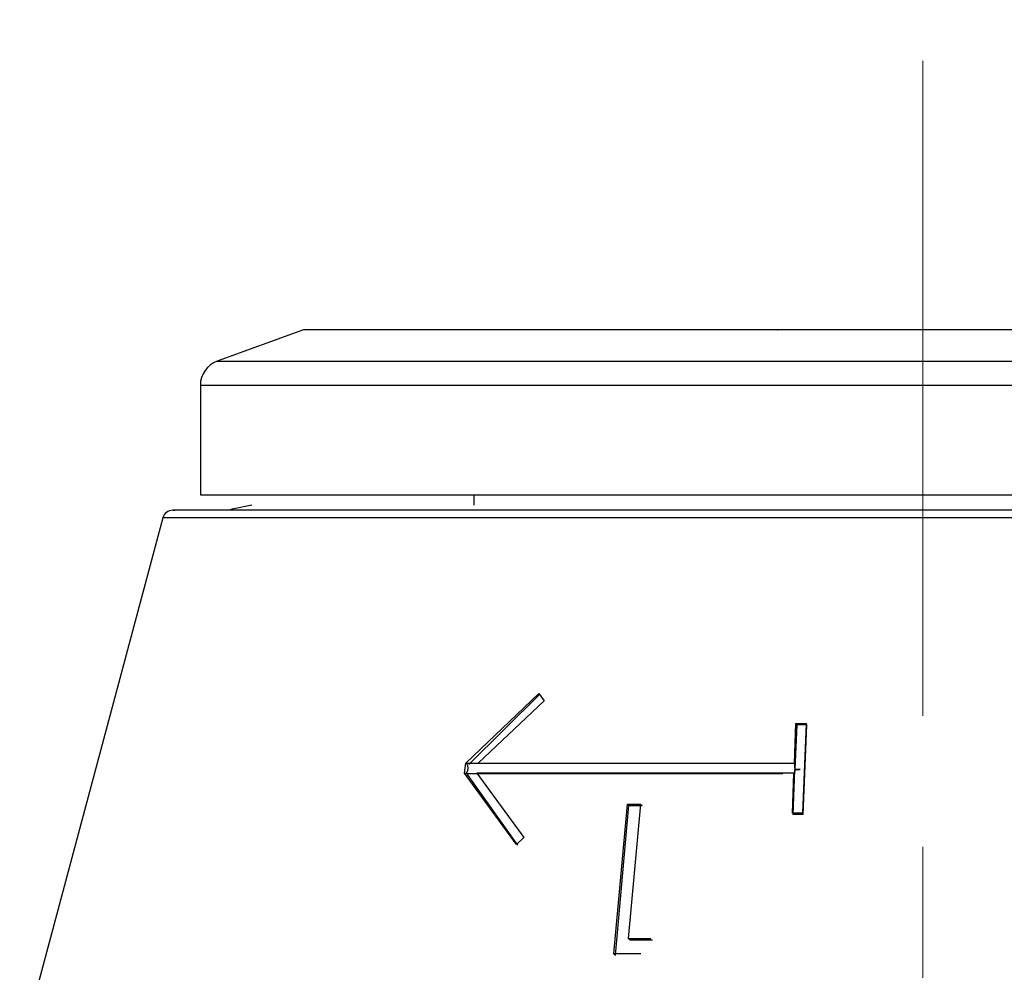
# Model space of a CAD drawing. Header units: inches. Extents: x 2.6 to 37.8, y 3.5 to 30.8.
# Tile 15 of 32: x 14.5 to 15.2, y 22.4 to 23.1. Entities that reach past the tile are written whole.
import ezdxf

# ---------------------------------------------------------------- set-up
doc = ezdxf.new("R2010")
doc.units = ezdxf.units.IN
doc.header["$MEASUREMENT"] = 0
doc.linetypes.add('CENTERX2', pattern=[0.8, 0.5, -0.1, 0.1, -0.1])

msp = doc.modelspace()

# ---------------------------------------------------------------- linework, layer by layer
at = {"color": 7, "linetype": 'CENTERX2', "lineweight": 18}
msp.add_line((15.16344, 11.38872), (15.16344, 23.12002), dxfattribs=at)
at = {"color": 7, "linetype": 'Continuous', "lineweight": 25}
for p, q in [((14.691, 22.88343), (14.62521, 22.85949)), ((15.63058, 22.88343), (14.691, 22.88343)), ((14.61226, 22.84099), (14.61226, 22.75745)), ((14.61226, 22.75745), (15.70843, 22.75745)), ((14.82092, 22.75745), (14.82092, 22.74957)), ((14.58367, 22.7398), (14.47447, 22.33225)), ((14.81487, 22.55259), (14.87052, 22.60574)), ((14.87132, 22.60535), (14.81697, 22.55157)), ((14.87463, 22.60023), (14.82422, 22.55259)), ((14.87052, 22.60574), (14.87463, 22.60023)), ((15.06539, 22.55259), (15.06661, 22.58301)), ((15.06717, 22.58199), (15.06581, 22.54806)), ((15.06661, 22.58301), (15.07439, 22.58301)), ((15.06717, 22.58199), (15.06661, 22.58301)), ((15.07496, 22.58199), (15.06717, 22.58199)), ((15.07439, 22.58301), (15.07165, 22.51456)), ((15.07222, 22.51354), (15.07496, 22.58199)), ((15.07496, 22.58199), (15.07439, 22.58301)), ((14.81374, 22.54498), (14.81487, 22.55259)), ((14.81487, 22.55259), (14.82422, 22.55259)), ((14.82422, 22.55259), (15.06539, 22.55259)), ((15.06443, 22.51354), (15.06579, 22.54747)), ((15.06579, 22.54747), (15.06969, 22.54777)), ((15.06582, 22.54878), (15.06581, 22.54806)), ((15.06969, 22.54777), (15.06581, 22.54806)), ((14.85338, 22.4906), (14.81374, 22.54498)), ((14.81448, 22.54485), (15.05654, 22.54485)), ((14.81585, 22.54396), (14.85425, 22.49018)), ((14.82305, 22.54498), (14.85908, 22.49585)), ((15.06508, 22.54498), (14.82305, 22.54498)), ((15.06386, 22.51456), (15.06508, 22.54498)), ((14.92772, 22.40723), (14.93798, 22.52131)), ((14.92896, 22.40623), (14.93922, 22.52032)), ((14.93798, 22.52132), (14.94793, 22.52132)), ((14.93798, 22.52131), (14.93922, 22.52032)), ((14.94793, 22.52134), (14.93873, 22.41895)), ((14.93922, 22.52032), (14.9492, 22.52032)), ((14.94793, 22.52134), (14.9492, 22.52032)), ((15.07165, 22.51456), (15.06386, 22.51456)), ((15.07222, 22.51354), (15.06443, 22.51354)), ((14.85908, 22.49585), (14.85338, 22.4906)), ((14.93873, 22.41895), (14.95591, 22.4189)), ((14.94, 22.41793), (14.93873, 22.41895)), ((14.94, 22.41793), (14.95712, 22.41793)), ((14.94828, 22.40724), (14.92772, 22.40723)), ((14.92772, 22.40723), (14.92896, 22.40623))]:
    msp.add_line(p, q, dxfattribs=at)
at = {"color": 8, "linetype": 'Continuous', "lineweight": 25}
for p, q in [((14.62521, 22.85949), (15.69562, 22.85949)), ((14.61226, 22.84099), (15.71462, 22.84099)), ((15.7367, 22.7398), (14.58367, 22.7398))]:
    msp.add_line(p, q, dxfattribs=at)
at = {"color": 7, "linetype": 'Continuous', "lineweight": 25, "flags": 128}
msp.add_lwpolyline([(14.65163, 22.74957), (14.63657, 22.74658), (14.63494, 22.74586)], dxfattribs=at)
at = {"color": 7, "linetype": 'Continuous', "lineweight": 25}
for centre, radius, start, end in [((14.63195, 22.84099), 0.01969, 110, 180), ((14.59127, 22.73776), 0.00787, 90, 165)]:
    msp.add_arc(centre, radius, start, end, dxfattribs=at)
for points, knots in [([(15.14517, 22.88343), (15.1417, 22.88343), (15.1364, 22.88343), (15.12565, 22.88344), (15.11649, 22.88343), (15.10649, 22.88344), (15.09358, 22.88343), (15.07812, 22.88343), (15.06554, 22.88343), (15.05818, 22.88344), (15.05432, 22.88343), (15.05244, 22.88344), (15.05262, 22.88343), (15.05267, 22.88343)], [0, 0, 0, 0, 0.141577, 0.216435, 0.295626, 0.370074, 0.449675, 0.591252, 0.732829, 0.812419, 0.886878, 0.966057, 1, 1, 1, 1]), ([(15.72918, 22.74563), (15.72213, 22.74563), (15.7076, 22.74563), (15.66019, 22.74563), (15.59266, 22.74563), (15.50542, 22.74563), (15.42047, 22.74563), (15.34806, 22.74563), (15.27537, 22.74563), (15.18447, 22.74563), (15.07744, 22.74563), (14.97332, 22.74563), (14.87246, 22.74563), (14.77902, 22.74563), (14.69963, 22.74563), (14.64971, 22.74563), (14.62073, 22.74563), (14.60073, 22.74563), (14.58918, 22.74563), (14.59224, 22.74563), (14.59268, 22.74563)], [0, 0, 0, 0, 0.0611711, 0.1260062, 0.1935369, 0.2625006, 0.3314643, 0.3652669, 0.3990817, 0.4639168, 0.5250879, 0.5862589, 0.6510941, 0.7186247, 0.7875885, 0.8565522, 0.8903548, 0.9241695, 0.9890047, 1, 1, 1, 1]), ([(14.81374, 22.54498), (14.81391, 22.54492), (14.81424, 22.54479), (14.81473, 22.54487), (14.81521, 22.54515), (14.81564, 22.54564), (14.81601, 22.54626), (14.81629, 22.54701), (14.81646, 22.54787), (14.81647, 22.54847), (14.81648, 22.54878)], [0, 0, 0, 0, 0.127894, 0.249157, 0.370802, 0.49978, 0.627876, 0.749163, 0.87083, 1, 1, 1, 1]), ([(14.81648, 22.54878), (14.81646, 22.54921), (14.81642, 22.55007), (14.81606, 22.55121), (14.81555, 22.55215), (14.8151, 22.55244), (14.81487, 22.55259)], [0, 0, 0, 0, 0.248452, 0.499833, 0.748481, 1, 1, 1, 1]), ([(15.06579, 22.54747), (15.06576, 22.54702), (15.0657, 22.54612), (15.06551, 22.54523), (15.0653, 22.54474), (15.06516, 22.5449), (15.06508, 22.54498)], [0, 0, 0, 0, 0.251499, 0.500385, 0.751532, 1, 1, 1, 1]), ([(15.06582, 22.54878), (15.06582, 22.54921), (15.06581, 22.55007), (15.06571, 22.55121), (15.06557, 22.55215), (15.06545, 22.55244), (15.06539, 22.55259)], [0, 0, 0, 0, 0.248454, 0.500035, 0.748589, 1, 1, 1, 1])]:
    msp.add_open_spline(points, degree=3, knots=knots, dxfattribs=at)

doc.saveas('drawing.dxf')
